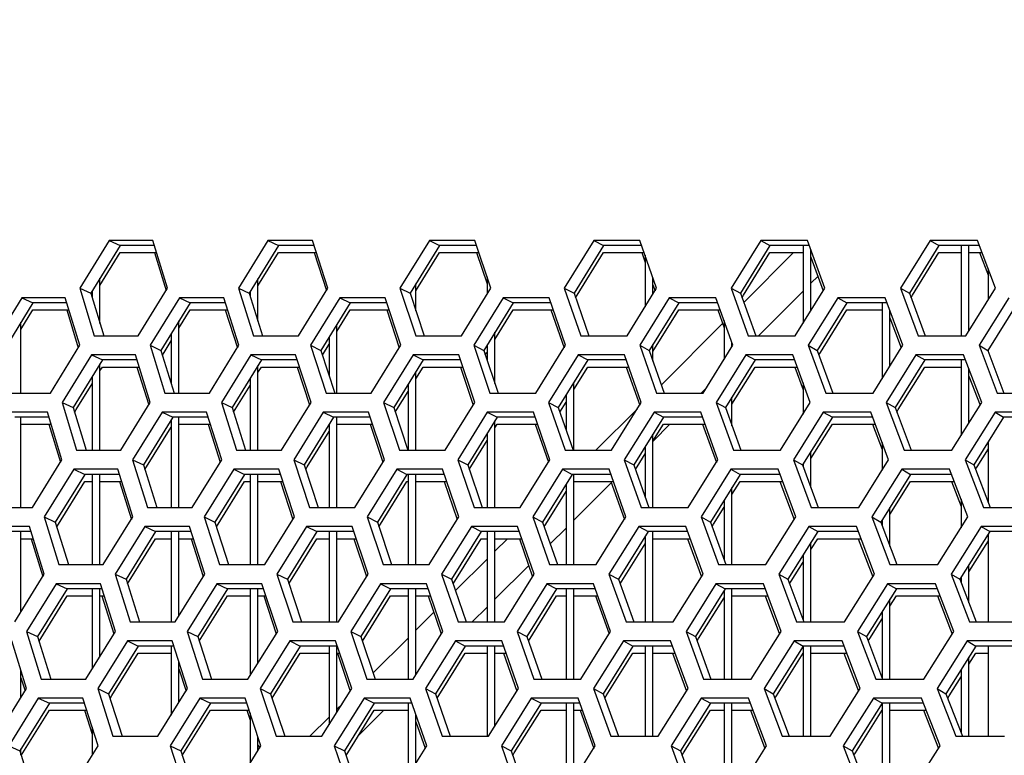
# Model space of a CAD drawing. Header units: millimetres. Extents: x 0 to 420, y 0 to 297.
# Tile 45 of 256: x 102.51 to 107.49, y 91.58 to 95.31. Entities that reach past the tile are written whole.
import ezdxf

# ---------------------------------------------------------------- set-up
doc = ezdxf.new("R2010")
doc.units = ezdxf.units.MM
doc.header["$LTSCALE"] = 23.1
doc.layers.get('0').update_dxf_attribs({"linetype": 'CONTINUOUS'})
doc.layers.add('DIM_PILOTEES', color=7, linetype='CONTINUOUS')
doc.layers.add('FASEN', color=7, linetype='CONTINUOUS')
doc.styles.get("Standard").update_dxf_attribs({"font": 'txt', "width": 0.7})
doc.dimstyles.new('DIMSTYLE_4', dxfattribs={"dimtxt": 2.5, "dimasz": 3.5, "dimexe": 2, "dimexo": 0, "dimtad": 1, "dimdec": 0, "dimlfac": 10, "dimdsep": 46, "dimtxsty": 'Standard', "dimblk": '_FILLED', "dimblk1": '_FILLED', "dimblk2": '_FILLED', "dimcen": 0.09, "dimazin": 2, "dimtp": 0.8, "dimtm": 0.8, "dimtfac": 1, "dimtdec": 0, "dimtofl": 0, "dimtmove": 0, "dimatfit": 3, "dimldrblk": '_FILLED', "dimfxl": 0, "dimtolj": 1, "dimarcsym": 0})

# ---------------------------------------------------------------- blocks, each defined once
blk = doc.blocks.new('_FILLED')
at = {"color": 0, "linetype": 'ByBlock'}
blk.add_solid([(0, 0), (-1, 0.1429), (-1, -0.1429)], dxfattribs=at)
blk = doc.blocks.new('*D10')
at = {"layer": 'DIM_PILOTEES', "color": 2, "linetype": 'Continuous'}
for p, q in [((124.1252, 106.0416), (62.1844, 106.0416)), ((64.1844, 106.0416), (64.1844, 79.644)), ((64.1844, 53.2465), (64.1844, 79.644)), ((101.3716, 53.2465), (62.1844, 53.2465))]:
    blk.add_line(p, q, dxfattribs=at)
at = {"layer": 'DIM_PILOTEES', "color": 2, "linetype": 'Continuous', "xscale": 3.5, "yscale": 3.5, "zscale": 3.5}
for p, rotation in [((64.1844, 106.0416), 90), ((64.1844, 53.2465), 270)]:
    blk.add_blockref('_FILLED', p, dxfattribs=dict(at, rotation=rotation))
at = {"layer": 'DIM_PILOTEES', "color": 2, "linetype": 'Continuous', "insert": (61.0594, 82.8955), "char_height": 2.5, "width": 8.571429, "attachment_point": 2, "rotation": 90, "line_spacing_factor": 0.9}
blk.add_mtext('{\\ftxt;\\W0.0001;\\H0.0001;\\~}{\\ftxt;\\W2.2857142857;\\H2.5; }{\\ftxt;\\W0.0001;\\H0.0001;\\~}', dxfattribs=at)

msp = doc.modelspace()

# ---------------------------------------------------------------- linework, layer by layer
at = {"color": 3, "linetype": 'Continuous'}
for p, q in [((102.961, 94.1882), (102.813, 93.9467)), ((103.1829, 94.1882), (102.961, 94.1882)), ((103.2575, 93.9467), (103.1829, 94.1882)), ((103.765, 94.1882), (103.6164, 93.9467)), ((103.9909, 94.1882), (103.765, 94.1882)), ((104.069, 93.9467), (103.9909, 94.1882)), ((104.5833, 94.1882), (104.4342, 93.9467)), ((104.8131, 94.1882), (104.5833, 94.1882)), ((104.8946, 93.9467), (104.8131, 94.1882)), ((105.4154, 94.1882), (105.2659, 93.9467)), ((105.649, 94.1882), (105.4154, 94.1882)), ((105.7337, 93.9467), (105.649, 94.1882)), ((106.2607, 94.1882), (106.1109, 93.9467)), ((106.4978, 94.1882), (106.2607, 94.1882)), ((106.5859, 93.9467), (106.4978, 94.1882)), ((107.1186, 94.1882), (106.9686, 93.9467)), ((107.3591, 94.1882), (107.1186, 94.1882)), ((107.4503, 93.9467), (107.3591, 94.1882)), ((103.1908, 94.1265), (103.2501, 93.9347)), ((103.9992, 94.1265), (104.0614, 93.9344)), ((104.8218, 94.1265), (104.8752, 93.9681)), ((105.658, 94.1265), (105.6752, 94.0773)), ((107.3688, 94.1265), (107.4134, 94.0085)), ((106.5152, 94.1044), (106.5776, 93.9335)), ((102.813, 93.9467), (102.8864, 93.7053)), ((103.1091, 93.7053), (103.2575, 93.9467)), ((103.6164, 93.9467), (103.6932, 93.7053)), ((103.9199, 93.7053), (104.069, 93.9467)), ((104.4342, 93.9467), (104.5145, 93.7053)), ((104.7451, 93.7053), (104.8946, 93.9467)), ((105.2659, 93.9467), (105.3495, 93.7053)), ((105.5838, 93.7053), (105.7337, 93.9467)), ((105.7152, 93.9634), (105.7257, 93.9338)), ((106.1109, 93.9467), (106.1978, 93.7053)), ((106.4357, 93.7053), (106.5859, 93.9467)), ((106.9686, 93.9467), (107.0587, 93.7053)), ((107.3, 93.7053), (107.4503, 93.9467)), ((102.519, 93.8984), (102.3711, 93.657)), ((102.7392, 93.8984), (102.519, 93.8984)), ((102.8124, 93.657), (102.7392, 93.8984)), ((103.3173, 93.8984), (103.1687, 93.657)), ((103.5416, 93.8984), (103.3173, 93.8984)), ((103.6182, 93.657), (103.5416, 93.8984)), ((104.1302, 93.8984), (103.9811, 93.657)), ((104.3586, 93.8984), (104.1302, 93.8984)), ((104.4386, 93.657), (104.3586, 93.8984)), ((104.9573, 93.8984), (104.8077, 93.657)), ((105.1894, 93.8984), (104.9573, 93.8984)), ((105.2728, 93.657), (105.1894, 93.8984)), ((105.7978, 93.8984), (105.6479, 93.657)), ((106.0336, 93.8984), (105.7978, 93.8984)), ((106.1203, 93.657), (106.0336, 93.8984)), ((106.6513, 93.8984), (106.5011, 93.657)), ((106.8906, 93.8984), (106.6513, 93.8984)), ((106.9805, 93.657), (106.8906, 93.8984)), ((107.5171, 93.8984), (107.3667, 93.657)), ((102.747, 93.8367), (102.8051, 93.6451)), ((103.5498, 93.8367), (103.6107, 93.6448)), ((104.3671, 93.8367), (104.4308, 93.6444)), ((105.1983, 93.8367), (105.2648, 93.6441)), ((106.0429, 93.8367), (106.0752, 93.7464)), ((106.9152, 93.7962), (106.9721, 93.6435)), ((102.8864, 93.7053), (103.1091, 93.7053)), ((103.6932, 93.7053), (103.9199, 93.7053)), ((104.5145, 93.7053), (104.7451, 93.7053)), ((105.3495, 93.7053), (105.5838, 93.7053)), ((106.1978, 93.7053), (106.4357, 93.7053)), ((107.0587, 93.7053), (107.3, 93.7053)), ((102.664, 93.4155), (102.8124, 93.657)), ((103.1687, 93.657), (103.2441, 93.4155)), ((103.4693, 93.4155), (103.6182, 93.657)), ((103.9811, 93.657), (104.0599, 93.4155)), ((104.2891, 93.4155), (104.4386, 93.657)), ((104.8077, 93.657), (104.8899, 93.4155)), ((105.1228, 93.4155), (105.2728, 93.657)), ((105.6479, 93.657), (105.7334, 93.4155)), ((105.97, 93.4155), (106.1203, 93.657)), ((106.5011, 93.657), (106.5898, 93.4155)), ((106.83, 93.4155), (106.9805, 93.657)), ((107.3667, 93.657), (107.4587, 93.4155)), ((102.8715, 93.6087), (102.723, 93.3672)), ((103.0943, 93.6087), (102.8715, 93.6087)), ((103.1694, 93.3672), (103.0943, 93.6087)), ((103.6789, 93.6087), (103.5298, 93.3672)), ((103.9058, 93.6087), (103.6789, 93.6087)), ((103.9843, 93.3672), (103.9058, 93.6087)), ((104.5007, 93.6087), (104.3511, 93.3672)), ((104.7315, 93.6087), (104.5007, 93.6087)), ((104.8134, 93.3672), (104.7315, 93.6087)), ((105.3363, 93.6087), (105.1863, 93.3672)), ((105.5708, 93.6087), (105.3363, 93.6087)), ((105.6561, 93.3672), (105.5708, 93.6087)), ((106.1852, 93.6087), (106.0349, 93.3672)), ((106.4233, 93.6087), (106.1852, 93.6087)), ((106.5118, 93.3672), (106.4233, 93.6087)), ((107.0467, 93.6087), (106.8962, 93.3672)), ((107.2882, 93.6087), (107.0467, 93.6087)), ((107.3799, 93.3672), (107.2882, 93.6087)), ((103.1023, 93.5469), (103.162, 93.3551)), ((103.9141, 93.5469), (103.9767, 93.3548)), ((104.7402, 93.5469), (104.8055, 93.3545)), ((105.5799, 93.5469), (105.648, 93.3542)), ((106.4327, 93.5469), (106.4752, 93.4309)), ((107.3152, 93.5014), (107.3715, 93.3536)), ((102.443, 93.4155), (102.664, 93.4155)), ((103.2441, 93.4155), (103.4693, 93.4155)), ((104.0599, 93.4155), (104.2891, 93.4155)), ((104.8899, 93.4155), (105.1228, 93.4155)), ((105.7334, 93.4155), (105.97, 93.4155)), ((106.5898, 93.4155), (106.83, 93.4155)), ((107.4587, 93.4155), (107.7021, 93.4155)), ((102.723, 93.3672), (102.7969, 93.1257)), ((103.0205, 93.1257), (103.1694, 93.3672)), ((103.5298, 93.3672), (103.6071, 93.1257)), ((103.8348, 93.1257), (103.9843, 93.3672)), ((104.3511, 93.3672), (104.4318, 93.1257)), ((104.6634, 93.1257), (104.8134, 93.3672)), ((105.1863, 93.3672), (105.2704, 93.1257)), ((105.5057, 93.1257), (105.6561, 93.3672)), ((106.0349, 93.3672), (106.1223, 93.1257)), ((106.3612, 93.1257), (106.5118, 93.3672)), ((106.8962, 93.3672), (106.9868, 93.1257)), ((107.2291, 93.1257), (107.3799, 93.3672)), ((102.649, 93.3189), (102.4278, 93.3189)), ((102.7226, 93.0774), (102.649, 93.3189)), ((103.2295, 93.3189), (103.0804, 93.0774)), ((103.4548, 93.3189), (103.2295, 93.3189)), ((103.5319, 93.0774), (103.4548, 93.3189)), ((104.0458, 93.3189), (103.8962, 93.0774)), ((104.2752, 93.3189), (104.0458, 93.3189)), ((104.3557, 93.0774), (104.2752, 93.3189)), ((104.8764, 93.3189), (104.7263, 93.0774)), ((105.1095, 93.3189), (104.8764, 93.3189)), ((105.1934, 93.0774), (105.1095, 93.3189)), ((105.7205, 93.3189), (105.57, 93.0774)), ((105.9573, 93.3189), (105.7205, 93.3189)), ((106.0444, 93.0774), (105.9573, 93.3189)), ((106.5775, 93.3189), (106.4268, 93.0774)), ((106.8178, 93.3189), (106.5775, 93.3189)), ((106.9083, 93.0774), (106.8178, 93.3189)), ((107.447, 93.3189), (107.2961, 93.0774)), ((107.6906, 93.3189), (107.447, 93.3189)), ((102.6568, 93.2572), (102.7153, 93.0655)), ((103.463, 93.2572), (103.5243, 93.0652)), ((104.2838, 93.2572), (104.3479, 93.0649)), ((105.1185, 93.2572), (105.1854, 93.0645)), ((105.9666, 93.2572), (106.0362, 93.0642)), ((106.8275, 93.2572), (106.8752, 93.1295)), ((102.7969, 93.1257), (103.0205, 93.1257)), ((103.6071, 93.1257), (103.8348, 93.1257)), ((104.4318, 93.1257), (104.6634, 93.1257)), ((105.2704, 93.1257), (105.5057, 93.1257)), ((106.1223, 93.1257), (106.3612, 93.1257)), ((106.9868, 93.1257), (107.2291, 93.1257)), ((102.5738, 92.8359), (102.7226, 93.0774)), ((102.782, 93.0291), (102.6331, 92.7876)), ((103.0057, 93.0291), (102.782, 93.0291)), ((103.0813, 92.7876), (103.0057, 93.0291)), ((103.0804, 93.0774), (103.1563, 92.8359)), ((103.3824, 92.8359), (103.5319, 93.0774)), ((103.5928, 93.0291), (103.4432, 92.7876)), ((103.8206, 93.0291), (103.5928, 93.0291)), ((103.8997, 92.7876), (103.8206, 93.0291)), ((103.8962, 93.0774), (103.9755, 92.8359)), ((104.2056, 92.8359), (104.3557, 93.0774)), ((104.4181, 93.0291), (104.268, 92.7876)), ((104.6498, 93.0291), (104.4181, 93.0291)), ((104.7322, 92.7876), (104.6498, 93.0291)), ((104.7263, 93.0774), (104.809, 92.8359)), ((105.0429, 92.8359), (105.1934, 93.0774)), ((105.2572, 93.0291), (105.1067, 92.7876)), ((105.4927, 93.0291), (105.2572, 93.0291)), ((105.5785, 92.7876), (105.4927, 93.0291)), ((105.57, 93.0774), (105.656, 92.8359)), ((105.8937, 92.8359), (106.0444, 93.0774)), ((106.1097, 93.0291), (105.9588, 92.7876)), ((106.3487, 93.0291), (106.1097, 93.0291)), ((106.4378, 92.7876), (106.3487, 93.0291)), ((106.4268, 93.0774), (106.5161, 92.8359)), ((106.7572, 92.8359), (106.9083, 93.0774)), ((106.9748, 93.0291), (106.8237, 92.7876)), ((107.2173, 93.0291), (106.9748, 93.0291)), ((107.3095, 92.7876), (107.2173, 93.0291)), ((107.2961, 93.0774), (107.3886, 92.8359)), ((103.0138, 92.9674), (103.0739, 92.7755)), ((103.8291, 92.9674), (103.892, 92.7752)), ((104.6586, 92.9674), (104.7243, 92.7749)), ((105.5019, 92.9674), (105.5703, 92.7746)), ((106.3582, 92.9674), (106.4294, 92.7743)), ((107.2271, 92.9674), (107.2752, 92.8414)), ((102.3518, 92.8359), (102.5738, 92.8359)), ((103.1563, 92.8359), (103.3824, 92.8359)), ((103.9755, 92.8359), (104.2056, 92.8359)), ((104.809, 92.8359), (105.0429, 92.8359)), ((105.656, 92.8359), (105.8937, 92.8359)), ((106.5161, 92.8359), (106.7572, 92.8359)), ((107.3886, 92.8359), (107.6331, 92.8359)), ((102.6331, 92.7876), (102.7074, 92.5461)), ((102.9319, 92.5461), (103.0813, 92.7876)), ((103.4432, 92.7876), (103.521, 92.5461)), ((103.7497, 92.5461), (103.8997, 92.7876)), ((104.268, 92.7876), (104.3492, 92.5461)), ((104.5817, 92.5461), (104.7322, 92.7876)), ((105.1067, 92.7876), (105.1913, 92.5461)), ((105.4276, 92.5461), (105.5785, 92.7876)), ((105.9588, 92.7876), (106.0467, 92.5461)), ((106.2866, 92.5461), (106.4378, 92.7876)), ((106.8237, 92.7876), (106.9149, 92.5461)), ((107.1582, 92.5461), (107.3095, 92.7876)), ((102.5587, 92.7393), (102.3366, 92.7393)), ((102.6328, 92.4978), (102.5587, 92.7393)), ((103.1416, 92.7393), (102.9922, 92.4978)), ((103.3679, 92.7393), (103.1416, 92.7393)), ((103.4455, 92.4978), (103.3679, 92.7393)), ((103.9615, 92.7393), (103.8114, 92.4978)), ((104.1917, 92.7393), (103.9615, 92.7393)), ((104.2727, 92.4978), (104.1917, 92.7393)), ((104.7955, 92.7393), (104.6449, 92.4978)), ((105.0296, 92.7393), (104.7955, 92.7393)), ((105.114, 92.4978), (105.0296, 92.7393)), ((105.6431, 92.7393), (105.4922, 92.4978)), ((105.8809, 92.7393), (105.6431, 92.7393)), ((105.9686, 92.4978), (105.8809, 92.7393)), ((106.5038, 92.7393), (106.3526, 92.4978)), ((106.7451, 92.7393), (106.5038, 92.7393)), ((106.836, 92.4978), (106.7451, 92.7393)), ((107.3769, 92.7393), (107.2255, 92.4978)), ((107.6215, 92.7393), (107.3769, 92.7393)), ((102.5666, 92.6776), (102.6254, 92.4859)), ((103.3762, 92.6776), (103.4379, 92.4856)), ((104.2004, 92.6776), (104.2649, 92.4853)), ((105.0386, 92.6776), (105.1059, 92.485)), ((105.8903, 92.6776), (105.9604, 92.4847)), ((106.7548, 92.6776), (106.8276, 92.4844)), ((102.7074, 92.5461), (102.9319, 92.5461)), ((103.521, 92.5461), (103.7497, 92.5461)), ((104.3492, 92.5461), (104.5817, 92.5461)), ((105.1913, 92.5461), (105.4276, 92.5461)), ((106.0467, 92.5461), (106.2866, 92.5461)), ((106.9149, 92.5461), (107.1582, 92.5461)), ((102.4835, 92.2564), (102.6328, 92.4978)), ((102.9922, 92.4978), (103.0685, 92.2564)), ((103.2955, 92.2564), (103.4455, 92.4978)), ((103.8114, 92.4978), (103.8912, 92.2564)), ((104.1222, 92.2564), (104.2727, 92.4978)), ((104.6449, 92.4978), (104.7281, 92.2564)), ((104.963, 92.2564), (105.114, 92.4978)), ((105.4922, 92.4978), (105.5787, 92.2564)), ((105.8173, 92.2564), (105.9686, 92.4978)), ((106.3526, 92.4978), (106.4424, 92.2564)), ((106.6845, 92.2564), (106.836, 92.4978)), ((107.2255, 92.4978), (107.3185, 92.2564)), ((102.6925, 92.4495), (102.5431, 92.2081)), ((102.9172, 92.4495), (102.6925, 92.4495)), ((102.9932, 92.2081), (102.9172, 92.4495)), ((103.5067, 92.4495), (103.3567, 92.2081)), ((103.7355, 92.4495), (103.5067, 92.4495)), ((103.815, 92.2081), (103.7355, 92.4495)), ((104.3354, 92.4495), (104.1848, 92.2081)), ((104.5681, 92.4495), (104.3354, 92.4495)), ((104.6511, 92.2081), (104.5681, 92.4495)), ((105.1781, 92.4495), (105.0271, 92.2081)), ((105.4146, 92.4495), (105.1781, 92.4495)), ((105.5008, 92.2081), (105.4146, 92.4495)), ((106.0341, 92.4495), (105.8828, 92.2081)), ((106.2742, 92.4495), (106.0341, 92.4495)), ((106.3637, 92.2081), (106.2742, 92.4495)), ((106.9029, 92.4495), (106.7513, 92.2081)), ((107.1464, 92.4495), (106.9029, 92.4495)), ((107.2392, 92.2081), (107.1464, 92.4495)), ((102.9253, 92.3878), (102.9857, 92.196)), ((103.744, 92.3878), (103.8073, 92.1956)), ((104.577, 92.3878), (104.6431, 92.1953)), ((105.4238, 92.3878), (105.4927, 92.195)), ((106.2838, 92.3878), (106.3554, 92.1947)), ((107.1563, 92.3878), (107.2306, 92.1944)), ((103.0685, 92.2564), (103.2955, 92.2564)), ((103.8912, 92.2564), (104.1222, 92.2564)), ((104.7281, 92.2564), (104.963, 92.2564)), ((105.5787, 92.2564), (105.8173, 92.2564)), ((106.4424, 92.2564), (106.6845, 92.2564)), ((107.3185, 92.2564), (107.564, 92.2564)), ((102.5431, 92.2081), (102.6179, 91.9666)), ((102.8434, 91.9666), (102.9932, 92.2081)), ((103.3567, 92.2081), (103.4349, 91.9666)), ((103.6645, 91.9666), (103.815, 92.2081)), ((104.1848, 92.2081), (104.2666, 91.9666)), ((104.5001, 91.9666), (104.6511, 92.2081)), ((105.0271, 92.2081), (105.1122, 91.9666)), ((105.3495, 91.9666), (105.5008, 92.2081)), ((105.8828, 92.2081), (105.9712, 91.9666)), ((106.2121, 91.9666), (106.3637, 92.2081)), ((106.7513, 92.2081), (106.843, 91.9666)), ((107.0873, 91.9666), (107.2392, 92.2081)), ((102.543, 91.9183), (102.4685, 92.1598)), ((103.0538, 92.1598), (102.9039, 91.9183)), ((103.2811, 92.1598), (103.0538, 92.1598)), ((103.3591, 91.9183), (103.2811, 92.1598)), ((103.8771, 92.1598), (103.7265, 91.9183)), ((104.1083, 92.1598), (103.8771, 92.1598)), ((104.1898, 91.9183), (104.1083, 92.1598)), ((104.7146, 92.1598), (104.5636, 91.9183)), ((104.9497, 92.1598), (104.7146, 92.1598)), ((105.0346, 91.9183), (104.9497, 92.1598)), ((105.5658, 92.1598), (105.4144, 91.9183)), ((105.8046, 92.1598), (105.5658, 92.1598)), ((105.8928, 91.9183), (105.8046, 92.1598)), ((106.4301, 92.1598), (106.2783, 91.9183)), ((106.6724, 92.1598), (106.4301, 92.1598)), ((106.7638, 91.9183), (106.6724, 92.1598)), ((107.3068, 92.1598), (107.1549, 91.9183)), ((107.5525, 92.1598), (107.3068, 92.1598)), ((104.117, 92.0981), (104.1819, 91.9057)), ((104.9588, 92.0981), (105.0265, 91.9054)), ((105.814, 92.0981), (105.8845, 91.9051)), ((106.6822, 92.0981), (106.7553, 91.9048)), ((103.3152, 92.0179), (103.3515, 91.906)), ((102.5152, 91.9722), (102.5356, 91.9063)), ((102.6179, 91.9666), (102.8434, 91.9666)), ((103.4349, 91.9666), (103.6645, 91.9666)), ((104.2666, 91.9666), (104.5001, 91.9666)), ((105.1122, 91.9666), (105.3495, 91.9666)), ((105.9712, 91.9666), (106.2121, 91.9666)), ((106.843, 91.9666), (107.0873, 91.9666)), ((102.3933, 91.6768), (102.543, 91.9183)), ((102.9039, 91.9183), (102.9807, 91.6768)), ((103.2087, 91.6768), (103.3591, 91.9183)), ((103.7265, 91.9183), (103.8068, 91.6768)), ((104.0388, 91.6768), (104.1898, 91.9183)), ((104.5636, 91.9183), (104.6472, 91.6768)), ((104.8831, 91.6768), (105.0346, 91.9183)), ((105.4144, 91.9183), (105.5014, 91.6768)), ((105.741, 91.6768), (105.8928, 91.9183)), ((106.2783, 91.9183), (106.3686, 91.6768)), ((106.6118, 91.6768), (106.7638, 91.9183)), ((107.1549, 91.9183), (107.2484, 91.6768)), ((102.603, 91.87), (102.4531, 91.6285)), ((102.8286, 91.87), (102.603, 91.87)), ((102.9052, 91.6285), (102.8286, 91.87)), ((103.4206, 91.87), (103.2701, 91.6285)), ((103.6503, 91.87), (103.4206, 91.87)), ((103.7303, 91.6285), (103.6503, 91.87)), ((104.2528, 91.87), (104.1017, 91.6285)), ((104.4865, 91.87), (104.2528, 91.87)), ((104.5699, 91.6285), (104.4865, 91.87)), ((105.099, 91.87), (104.9475, 91.6285)), ((105.3364, 91.87), (105.099, 91.87)), ((105.4232, 91.6285), (105.3364, 91.87)), ((105.9586, 91.87), (105.8067, 91.6285)), ((106.1996, 91.87), (105.9586, 91.87)), ((106.2897, 91.6285), (106.1996, 91.87)), ((106.831, 91.87), (106.6789, 91.6285)), ((107.0755, 91.87), (106.831, 91.87)), ((107.1688, 91.6285), (107.0755, 91.87)), ((102.8368, 91.8083), (102.8752, 91.6868)), ((103.6589, 91.8083), (103.6752, 91.7587)), ((105.3457, 91.8083), (105.415, 91.6155)), ((106.2093, 91.8083), (106.2813, 91.6152)), ((107.0855, 91.8083), (107.1602, 91.6149)), ((104.5152, 91.7506), (104.5619, 91.6158)), ((102.9807, 91.6768), (103.2087, 91.6768)), ((103.8068, 91.6768), (104.0388, 91.6768)), ((104.6472, 91.6768), (104.8831, 91.6768)), ((105.5014, 91.6768), (105.741, 91.6768)), ((106.3686, 91.6768), (106.6118, 91.6768)), ((107.2484, 91.6768), (107.4949, 91.6768)), ((102.7548, 91.387), (102.9052, 91.6285)), ((103.2701, 91.6285), (103.3489, 91.387)), ((103.5794, 91.387), (103.7303, 91.6285)), ((103.7169, 91.6329), (103.7226, 91.6161)), ((104.1017, 91.6285), (104.1839, 91.387)), ((104.4184, 91.387), (104.5699, 91.6285)), ((104.9475, 91.6285), (105.033, 91.387)), ((105.2713, 91.387), (105.4232, 91.6285)), ((105.8067, 91.6285), (105.8956, 91.387)), ((106.1375, 91.387), (106.2897, 91.6285)), ((106.6789, 91.6285), (106.771, 91.387)), ((107.0164, 91.387), (107.1688, 91.6285))]:
    msp.add_line(p, q, dxfattribs=at)
at = {"color": 7, "linetype": 'Continuous'}
for p, q in [((102.961, 94.1882), (103.0167, 94.1623)), ((103.765, 94.1882), (103.8185, 94.1623)), ((104.5833, 94.1882), (104.6347, 94.1623)), ((105.4154, 94.1882), (105.4647, 94.1623)), ((106.2607, 94.1882), (106.3077, 94.1623)), ((107.1186, 94.1882), (107.1634, 94.1623)), ((103.0167, 94.1623), (102.869, 93.9209)), ((102.9152, 93.9607), (103.0167, 94.1265)), ((103.1908, 94.1623), (103.0167, 94.1623)), ((103.0167, 94.1265), (103.2019, 94.1265)), ((103.8185, 94.1623), (103.6702, 93.9209)), ((103.7152, 93.9583), (103.8185, 94.1265)), ((103.9992, 94.1623), (103.8185, 94.1623)), ((103.8185, 94.1265), (104.0108, 94.1265)), ((104.6347, 94.1623), (104.4859, 93.9209)), ((104.5152, 93.9326), (104.6347, 94.1265)), ((104.8218, 94.1623), (104.6347, 94.1623)), ((104.6347, 94.1265), (104.8339, 94.1265)), ((105.4647, 94.1623), (105.3154, 93.9209)), ((105.3314, 93.9109), (105.4647, 94.1265)), ((105.658, 94.1623), (105.4647, 94.1623)), ((105.4647, 94.1265), (105.6706, 94.1265)), ((106.3077, 94.1623), (106.1582, 93.9209)), ((106.1742, 93.9109), (106.3077, 94.1265)), ((106.4274, 94.1265), (106.1749, 93.874)), ((106.5072, 94.1623), (106.3077, 94.1623)), ((106.3077, 94.1265), (106.4752, 94.1265)), ((106.4752, 94.1623), (106.4752, 93.7688)), ((106.5152, 93.8331), (106.5152, 94.1403)), ((106.5152, 94.1265), (106.5203, 94.1265)), ((107.1634, 94.1623), (107.0136, 93.9209)), ((107.0297, 93.9109), (107.1634, 94.1265)), ((107.3688, 94.1623), (107.1634, 94.1623)), ((107.1634, 94.1265), (107.2752, 94.1265)), ((107.2752, 94.1623), (107.2752, 93.7053)), ((107.3152, 93.7297), (107.3152, 94.1623)), ((107.3152, 94.1265), (107.3823, 94.1265)), ((105.6752, 94.1132), (105.6752, 93.8525)), ((102.9152, 93.7678), (102.9152, 93.9965)), ((103.7152, 93.7786), (103.7152, 93.9941)), ((104.8752, 94.0039), (104.8752, 93.9155)), ((105.7152, 93.9169), (105.7152, 93.9993)), ((106.5508, 94.0069), (106.5152, 93.9714)), ((102.813, 93.9467), (102.869, 93.9209)), ((102.8752, 93.9311), (102.8752, 93.9)), ((103.6164, 93.9467), (103.6702, 93.9209)), ((103.6752, 93.929), (103.6752, 93.905)), ((104.4342, 93.9467), (104.4859, 93.9209)), ((104.5152, 93.832), (104.5152, 93.9684)), ((105.2659, 93.9467), (105.3154, 93.9209)), ((106.1109, 93.9467), (106.1582, 93.9209)), ((106.4752, 93.9314), (106.2491, 93.7053)), ((106.9686, 93.9467), (107.0136, 93.9209)), ((102.519, 93.8984), (102.5757, 93.8726)), ((102.869, 93.9209), (102.9342, 93.7053)), ((103.3173, 93.8984), (103.3719, 93.8726)), ((103.6702, 93.9209), (103.7386, 93.7053)), ((104.1302, 93.8984), (104.1827, 93.8726)), ((104.4859, 93.9209), (104.5573, 93.7053)), ((104.9573, 93.8984), (105.0076, 93.8726)), ((105.3154, 93.9209), (105.3898, 93.7053)), ((105.3233, 93.8978), (105.3314, 93.9109)), ((105.7978, 93.8984), (105.8459, 93.8726)), ((106.1582, 93.9209), (106.2355, 93.7053)), ((106.1663, 93.8981), (106.1742, 93.9109)), ((106.6513, 93.8984), (106.6971, 93.8726)), ((107.0136, 93.9209), (107.0938, 93.7053)), ((107.0219, 93.8984), (107.0297, 93.9109)), ((102.5757, 93.8726), (102.4281, 93.6311)), ((102.5152, 93.7378), (102.5757, 93.8367)), ((102.747, 93.8726), (102.5757, 93.8726)), ((102.5757, 93.8367), (102.7578, 93.8367)), ((103.3719, 93.8726), (103.2236, 93.6311)), ((103.3152, 93.7444), (103.3719, 93.8367)), ((103.5498, 93.8726), (103.3719, 93.8726)), ((103.3719, 93.8367), (103.5612, 93.8367)), ((104.1827, 93.8726), (104.0339, 93.6311)), ((104.1152, 93.7272), (104.1827, 93.8367)), ((104.3671, 93.8726), (104.1827, 93.8726)), ((104.1827, 93.8367), (104.379, 93.8367)), ((105.0076, 93.8726), (104.8583, 93.6311)), ((104.9152, 93.6873), (105.0076, 93.8367)), ((105.1983, 93.8726), (105.0076, 93.8726)), ((105.0076, 93.8367), (105.2107, 93.8367)), ((105.8459, 93.8726), (105.6963, 93.6311)), ((105.7152, 93.6258), (105.8459, 93.8367)), ((106.0429, 93.8726), (105.8459, 93.8726)), ((105.8459, 93.8367), (106.0557, 93.8367)), ((106.6971, 93.8726), (106.5472, 93.6311)), ((106.5633, 93.6211), (106.6971, 93.8367)), ((106.9002, 93.8726), (106.6971, 93.8726)), ((106.6971, 93.8367), (106.8752, 93.8367)), ((106.8752, 93.8726), (106.8752, 93.4881)), ((106.9152, 93.5523), (106.9152, 93.832)), ((107.5607, 93.8726), (107.4106, 93.6311)), ((103.3152, 93.4155), (103.3152, 93.7803)), ((106.0752, 93.7823), (106.0752, 93.5845)), ((102.5152, 93.4155), (102.5152, 93.7737)), ((104.1152, 93.4155), (104.1152, 93.7631)), ((106.0679, 93.7669), (105.7577, 93.4568)), ((103.2396, 93.6213), (103.2752, 93.6793)), ((103.2752, 93.7151), (103.2752, 93.4648)), ((104.0752, 93.6982), (104.0752, 93.5036)), ((104.9152, 93.4629), (104.9152, 93.7232)), ((103.1687, 93.657), (103.2236, 93.6311)), ((103.2236, 93.6311), (103.2906, 93.4155)), ((103.9811, 93.657), (104.0339, 93.6311)), ((104.0339, 93.6311), (104.104, 93.4155)), ((104.0415, 93.6076), (104.0752, 93.6623)), ((104.8077, 93.657), (104.8583, 93.6311)), ((104.8583, 93.6311), (104.9314, 93.4155)), ((104.8752, 93.6585), (104.8752, 93.5809)), ((105.6479, 93.657), (105.6963, 93.6311)), ((105.6963, 93.6311), (105.7723, 93.4155)), ((105.7152, 93.5772), (105.7152, 93.6617)), ((106.1152, 93.6488), (106.1152, 93.671)), ((106.5011, 93.657), (106.5472, 93.6311)), ((106.5472, 93.6311), (106.6262, 93.4155)), ((107.3667, 93.657), (107.4106, 93.6311)), ((107.4106, 93.6311), (107.4924, 93.4155)), ((102.9272, 93.5828), (102.779, 93.3413)), ((102.8715, 93.6087), (102.9272, 93.5828)), ((103.1023, 93.5828), (102.9272, 93.5828)), ((103.231, 93.6073), (103.2396, 93.6213)), ((103.7324, 93.5828), (103.5837, 93.3413)), ((103.6789, 93.6087), (103.7324, 93.5828)), ((103.9141, 93.5828), (103.7324, 93.5828)), ((104.5521, 93.5828), (104.4028, 93.3413)), ((104.5007, 93.6087), (104.5521, 93.5828)), ((104.7402, 93.5828), (104.5521, 93.5828)), ((104.8661, 93.6079), (104.8743, 93.6212)), ((105.3855, 93.5828), (105.2358, 93.3413)), ((105.3363, 93.6087), (105.3855, 93.5828)), ((105.5799, 93.5828), (105.3855, 93.5828)), ((106.2322, 93.5828), (106.0821, 93.3413)), ((106.1852, 93.6087), (106.2322, 93.5828)), ((106.4327, 93.5828), (106.2322, 93.5828)), ((106.5555, 93.6085), (106.5633, 93.6211)), ((107.0914, 93.5828), (106.9412, 93.3413)), ((107.0467, 93.6087), (107.0914, 93.5828)), ((107.298, 93.5828), (107.0914, 93.5828)), ((107.2752, 93.5828), (107.2752, 93.1995)), ((102.9152, 93.1257), (102.9152, 93.5633)), ((102.9152, 93.5275), (102.9272, 93.5469)), ((102.9272, 93.5469), (103.1134, 93.5469)), ((103.7152, 93.1257), (103.7152, 93.5548)), ((103.7152, 93.519), (103.7324, 93.5469)), ((103.7324, 93.5469), (103.9258, 93.5469)), ((104.5152, 93.4873), (104.5521, 93.5469)), ((104.5521, 93.5469), (104.7523, 93.5469)), ((105.3152, 93.4335), (105.3855, 93.5469)), ((105.3855, 93.5469), (105.5926, 93.5469)), ((106.1152, 93.3587), (106.2322, 93.5469)), ((106.2322, 93.5469), (106.4458, 93.5469)), ((106.9573, 93.3313), (107.0914, 93.5469)), ((107.0914, 93.5469), (107.2752, 93.5469)), ((107.3152, 93.2636), (107.3152, 93.5373)), ((102.8752, 93.4981), (102.8752, 93.1257)), ((103.6752, 93.4899), (103.6752, 93.1257)), ((104.5152, 93.1257), (104.5152, 93.5231)), ((102.795, 93.3315), (102.8752, 93.4623)), ((103.5997, 93.3314), (103.6752, 93.4541)), ((104.4752, 93.4584), (104.4752, 93.1257)), ((105.3152, 93.1257), (105.3152, 93.4694)), ((105.9876, 93.4437), (105.9593, 93.4155)), ((106.4752, 93.4667), (106.4752, 93.3085)), ((104.4188, 93.3314), (104.4752, 93.4226)), ((105.2752, 93.4049), (105.2752, 93.2274)), ((106.1152, 93.2493), (106.1152, 93.3945)), ((102.723, 93.3672), (102.779, 93.3413)), ((102.779, 93.3413), (102.8447, 93.1257)), ((102.7863, 93.3173), (102.795, 93.3315)), ((103.5298, 93.3672), (103.5837, 93.3413)), ((103.5837, 93.3413), (103.6524, 93.1257)), ((103.5912, 93.3177), (103.5997, 93.3314)), ((104.3511, 93.3672), (104.4028, 93.3413)), ((104.4028, 93.3413), (104.4746, 93.1257)), ((104.4105, 93.318), (104.4188, 93.3314)), ((105.1863, 93.3672), (105.2358, 93.3413)), ((105.2358, 93.3413), (105.3106, 93.1257)), ((105.2438, 93.3183), (105.2752, 93.369)), ((105.6363, 93.3354), (105.4266, 93.1257)), ((106.0349, 93.3672), (106.0821, 93.3413)), ((106.0821, 93.3413), (106.1599, 93.1257)), ((106.8962, 93.3672), (106.9412, 93.3413)), ((106.9412, 93.3413), (107.0218, 93.1257)), ((106.9495, 93.3189), (106.9573, 93.3313)), ((102.6568, 93.293), (102.4845, 93.293)), ((102.5152, 92.8359), (102.5152, 93.293)), ((103.2841, 93.293), (103.1353, 93.0515)), ((103.2295, 93.3189), (103.2841, 93.293)), ((103.2752, 93.2787), (103.2752, 92.8359)), ((103.463, 93.293), (103.2841, 93.293)), ((103.3152, 92.8359), (103.3152, 93.293)), ((104.0983, 93.293), (103.949, 93.0515)), ((104.0458, 93.3189), (104.0983, 93.293)), ((104.2838, 93.293), (104.0983, 93.293)), ((104.1152, 92.8359), (104.1152, 93.293)), ((104.9267, 93.293), (104.7769, 93.0515)), ((104.8764, 93.3189), (104.9267, 93.293)), ((105.1185, 93.293), (104.9267, 93.293)), ((105.7686, 93.293), (105.6184, 93.0515)), ((105.7205, 93.3189), (105.7686, 93.293)), ((105.9666, 93.293), (105.7686, 93.293)), ((106.6234, 93.293), (106.473, 93.0515)), ((106.5775, 93.3189), (106.6234, 93.293)), ((106.8275, 93.293), (106.6234, 93.293)), ((107.4906, 93.293), (107.34, 93.0515)), ((107.447, 93.3189), (107.4906, 93.293)), ((107.7006, 93.293), (107.4906, 93.293)), ((102.5152, 93.2572), (102.6677, 93.2572)), ((103.1513, 93.0417), (103.2752, 93.2428)), ((103.3152, 93.2572), (103.4744, 93.2572)), ((104.0752, 93.2556), (104.0752, 92.8359)), ((104.1152, 93.2572), (104.2957, 93.2572)), ((104.9152, 92.8359), (104.9152, 93.2745)), ((104.9152, 93.2387), (104.9267, 93.2572)), ((104.9267, 93.2572), (105.1309, 93.2572)), ((105.7152, 93.1713), (105.7686, 93.2572)), ((105.801, 93.2572), (105.7153, 93.1714)), ((105.7686, 93.2572), (105.9795, 93.2572)), ((106.5152, 93.0835), (106.6234, 93.2572)), ((106.6234, 93.2572), (106.8409, 93.2572)), ((103.965, 93.0416), (104.0752, 93.2198)), ((104.8752, 93.21), (104.8752, 92.8359)), ((105.7152, 92.8359), (105.7152, 93.2072)), ((104.793, 93.0416), (104.8752, 93.1742)), ((105.6752, 93.1428), (105.6752, 92.8913)), ((106.8752, 93.1654), (106.8752, 93.0246)), ((107.3561, 93.0415), (107.4134, 93.1333)), ((105.6345, 93.0415), (105.6752, 93.107)), ((106.5152, 92.9367), (106.5152, 93.1193)), ((102.782, 93.0291), (102.8377, 93.0032)), ((103.0804, 93.0774), (103.1353, 93.0515)), ((103.1353, 93.0515), (103.2028, 92.8359)), ((103.1428, 93.0277), (103.1513, 93.0417)), ((103.5928, 93.0291), (103.6463, 93.0032)), ((103.8962, 93.0774), (103.949, 93.0515)), ((103.949, 93.0515), (104.0195, 92.8359)), ((103.9567, 93.0281), (103.965, 93.0416)), ((104.4181, 93.0291), (104.4695, 93.0032)), ((104.7263, 93.0774), (104.7769, 93.0515)), ((104.7769, 93.0515), (104.8504, 92.8359)), ((104.7848, 93.0284), (104.793, 93.0416)), ((105.2572, 93.0291), (105.3064, 93.0032)), ((105.57, 93.0774), (105.6184, 93.0515)), ((105.6184, 93.0515), (105.6949, 92.8359)), ((105.6265, 93.0287), (105.6345, 93.0415)), ((106.1097, 93.0291), (106.1566, 93.0032)), ((106.4268, 93.0774), (106.473, 93.0515)), ((106.473, 93.0515), (106.5524, 92.8359)), ((106.4752, 93.0551), (106.4752, 93.0454)), ((106.9748, 93.0291), (107.0195, 93.0032)), ((107.2961, 93.0774), (107.34, 93.0515)), ((107.34, 93.0515), (107.4223, 92.8359)), ((107.3485, 93.0293), (107.3561, 93.0415)), ((102.8377, 93.0032), (102.689, 92.7617)), ((103.0138, 93.0032), (102.8377, 93.0032)), ((102.8752, 93.0032), (102.8752, 92.5461)), ((102.9152, 92.5461), (102.9152, 93.0032)), ((103.6463, 93.0032), (103.4971, 92.7617)), ((103.8291, 93.0032), (103.6463, 93.0032)), ((103.6752, 93.0032), (103.6752, 92.5461)), ((103.7152, 92.5461), (103.7152, 93.0032)), ((104.4695, 93.0032), (104.3197, 92.7617)), ((104.6586, 93.0032), (104.4695, 93.0032)), ((104.4752, 93.0032), (104.4752, 92.5461)), ((104.5152, 92.5461), (104.5152, 93.0032)), ((105.3064, 93.0032), (105.1562, 92.7617)), ((105.5019, 93.0032), (105.3064, 93.0032)), ((105.3152, 92.5461), (105.3152, 93.0032)), ((106.1566, 93.0032), (106.0061, 92.7617)), ((106.3582, 93.0032), (106.1566, 93.0032)), ((107.0195, 93.0032), (106.8688, 92.7617)), ((107.2271, 93.0032), (107.0195, 93.0032)), ((102.705, 92.7519), (102.8377, 92.9674)), ((102.8377, 92.9674), (102.8752, 92.9674)), ((102.9152, 92.9674), (103.025, 92.9674)), ((103.5131, 92.7518), (103.6463, 92.9674)), ((103.6463, 92.9674), (103.6752, 92.9674)), ((103.7152, 92.9674), (103.8407, 92.9674)), ((104.3357, 92.7518), (104.4695, 92.9674)), ((104.4695, 92.9674), (104.4752, 92.9674)), ((104.5152, 92.9674), (104.6708, 92.9674)), ((105.2752, 92.9531), (105.2752, 92.5461)), ((105.3152, 92.9674), (105.5146, 92.9674)), ((105.5043, 92.9605), (105.3152, 92.7714)), ((106.1152, 92.9009), (106.1566, 92.9674)), ((106.1152, 92.5461), (106.1152, 92.9368)), ((106.1566, 92.9674), (106.3714, 92.9674)), ((106.9152, 92.8003), (107.0195, 92.9674)), ((107.0195, 92.9674), (107.2408, 92.9674)), ((105.1723, 92.7517), (105.2752, 92.9172)), ((106.0222, 92.7517), (106.0752, 92.8368)), ((106.0752, 92.8726), (106.0752, 92.571)), ((106.9152, 92.638), (106.9152, 92.8361)), ((107.2752, 92.8772), (107.2752, 92.7329)), ((102.6331, 92.7876), (102.689, 92.7617)), ((103.4432, 92.7876), (103.4971, 92.7617)), ((104.268, 92.7876), (104.3197, 92.7617)), ((105.1067, 92.7876), (105.1562, 92.7617)), ((105.9588, 92.7876), (106.0061, 92.7617)), ((106.8237, 92.7876), (106.8688, 92.7617)), ((102.689, 92.7617), (102.7551, 92.5461)), ((102.6963, 92.7378), (102.705, 92.7519)), ((103.1416, 92.7393), (103.1963, 92.7134)), ((103.4971, 92.7617), (103.5663, 92.5461)), ((103.5046, 92.7381), (103.5131, 92.7518)), ((103.9615, 92.7393), (104.0139, 92.7134)), ((104.3197, 92.7617), (104.3919, 92.5461)), ((104.3274, 92.7384), (104.3357, 92.7518)), ((104.7955, 92.7393), (104.8458, 92.7134)), ((105.1562, 92.7617), (105.2314, 92.5461)), ((105.1642, 92.7388), (105.1723, 92.7517)), ((105.2752, 92.7314), (105.1948, 92.6509)), ((105.6431, 92.7393), (105.6912, 92.7134)), ((106.0061, 92.7617), (106.0843, 92.5461)), ((106.0143, 92.7391), (106.0222, 92.7517)), ((106.5038, 92.7393), (106.5497, 92.7134)), ((106.8688, 92.7617), (106.9498, 92.5461)), ((106.8752, 92.7721), (106.8752, 92.7445)), ((107.3769, 92.7393), (107.4205, 92.7134)), ((102.5666, 92.7134), (102.3933, 92.7134)), ((102.5152, 92.3077), (102.5152, 92.7134)), ((103.1963, 92.7134), (103.0471, 92.472)), ((103.3762, 92.7134), (103.1963, 92.7134)), ((103.2752, 92.7134), (103.2752, 92.2564)), ((103.3152, 92.2881), (103.3152, 92.7134)), ((104.0139, 92.7134), (103.8642, 92.472)), ((104.2004, 92.7134), (104.0139, 92.7134)), ((104.0752, 92.7134), (104.0752, 92.2564)), ((104.1152, 92.2564), (104.1152, 92.7134)), ((104.8458, 92.7134), (104.6955, 92.472)), ((105.0386, 92.7134), (104.8458, 92.7134)), ((104.8752, 92.7134), (104.8752, 92.2564)), ((104.9152, 92.2564), (104.9152, 92.7134)), ((105.6912, 92.7134), (105.5406, 92.472)), ((105.6752, 92.6878), (105.6752, 92.2564)), ((105.8903, 92.7134), (105.6912, 92.7134)), ((105.7152, 92.2564), (105.7152, 92.7134)), ((106.5497, 92.7134), (106.3988, 92.472)), ((106.7548, 92.7134), (106.5497, 92.7134)), ((107.4205, 92.7134), (107.2694, 92.472)), ((107.6316, 92.7134), (107.4205, 92.7134)), ((102.5152, 92.6776), (102.5776, 92.6776)), ((103.0631, 92.4621), (103.1963, 92.6776)), ((103.1963, 92.6776), (103.2752, 92.6776)), ((103.3152, 92.6776), (103.3877, 92.6776)), ((103.8802, 92.462), (104.0139, 92.6776)), ((104.0139, 92.6776), (104.0752, 92.6776)), ((104.1152, 92.6776), (104.2124, 92.6776)), ((104.7116, 92.462), (104.8458, 92.6776)), ((104.8458, 92.6776), (104.8752, 92.6776)), ((104.9785, 92.6776), (104.9152, 92.6143)), ((104.9152, 92.6776), (105.0511, 92.6776)), ((105.5567, 92.4619), (105.6752, 92.6519)), ((105.7152, 92.6776), (105.9033, 92.6776)), ((106.5152, 92.6225), (106.5497, 92.6776)), ((106.5152, 92.2564), (106.5152, 92.6583)), ((106.5497, 92.6776), (106.7683, 92.6776)), ((107.3152, 92.5093), (107.4134, 92.6662)), ((106.4752, 92.5943), (106.4752, 92.2654)), ((104.8752, 92.5743), (104.7153, 92.4143)), ((105.0859, 92.5421), (104.9152, 92.3714)), ((106.4149, 92.4619), (106.4752, 92.5585)), ((107.3152, 92.3523), (107.3152, 92.5452)), ((102.9922, 92.4978), (103.0471, 92.472)), ((103.8114, 92.4978), (103.8642, 92.472)), ((104.6449, 92.4978), (104.6955, 92.472)), ((105.4922, 92.4978), (105.5406, 92.472)), ((106.3526, 92.4978), (106.3988, 92.472)), ((107.2255, 92.4978), (107.2694, 92.472)), ((107.2752, 92.4813), (107.2752, 92.4567)), ((102.6925, 92.4495), (102.7482, 92.4237)), ((103.0471, 92.472), (103.1149, 92.2564)), ((103.0545, 92.4482), (103.0631, 92.4621)), ((103.5067, 92.4495), (103.5603, 92.4237)), ((103.8642, 92.472), (103.9351, 92.2564)), ((103.8718, 92.4485), (103.8802, 92.462)), ((104.3354, 92.4495), (104.3868, 92.4237)), ((104.6955, 92.472), (104.7695, 92.2564)), ((104.7034, 92.4488), (104.7116, 92.462)), ((105.1781, 92.4495), (105.2273, 92.4237)), ((105.5406, 92.472), (105.6175, 92.2564)), ((105.5487, 92.4491), (105.5567, 92.4619)), ((106.0341, 92.4495), (106.0811, 92.4237)), ((106.3988, 92.472), (106.4786, 92.2564)), ((106.4071, 92.4494), (106.4149, 92.4619)), ((106.9029, 92.4495), (106.9476, 92.4237)), ((107.2694, 92.472), (107.3521, 92.2564)), ((102.7482, 92.4237), (102.5991, 92.1822)), ((102.6151, 92.1723), (102.7482, 92.3878)), ((102.9253, 92.4237), (102.7482, 92.4237)), ((102.7482, 92.3878), (102.8752, 92.3878)), ((102.8752, 92.4237), (102.8752, 92.0179)), ((102.9152, 92.0824), (102.9152, 92.4237)), ((102.9152, 92.3878), (102.9366, 92.3878)), ((103.5603, 92.4237), (103.4105, 92.1822)), ((103.4266, 92.1722), (103.5603, 92.3878)), ((103.744, 92.4237), (103.5603, 92.4237)), ((103.5603, 92.3878), (103.6752, 92.3878)), ((103.6752, 92.4237), (103.6752, 91.9838)), ((103.7152, 92.048), (103.7152, 92.4237)), ((103.7152, 92.3878), (103.7557, 92.3878)), ((104.3868, 92.4237), (104.2365, 92.1822)), ((104.2526, 92.1722), (104.3868, 92.3878)), ((104.577, 92.4237), (104.3868, 92.4237)), ((104.3868, 92.3878), (104.4752, 92.3878)), ((104.4752, 92.4237), (104.4752, 91.9666)), ((104.5152, 91.9908), (104.5152, 92.4237)), ((104.5152, 92.3878), (104.5893, 92.3878)), ((105.2273, 92.4237), (105.0766, 92.1822)), ((105.0927, 92.1721), (105.2273, 92.3878)), ((105.4238, 92.4237), (105.2273, 92.4237)), ((105.2273, 92.3878), (105.2752, 92.3878)), ((105.2752, 92.4237), (105.2752, 91.9666)), ((105.3152, 91.9666), (105.3152, 92.4237)), ((105.3152, 92.3878), (105.4366, 92.3878)), ((106.0811, 92.4237), (105.9301, 92.1822)), ((106.0752, 92.4143), (106.0752, 91.9666)), ((106.2838, 92.4237), (106.0811, 92.4237)), ((106.1152, 91.9666), (106.1152, 92.4237)), ((106.1152, 92.3878), (106.297, 92.3878)), ((106.9476, 92.4237), (106.7964, 92.1822)), ((106.9152, 92.3361), (106.9476, 92.3878)), ((107.1563, 92.4237), (106.9476, 92.4237)), ((106.9476, 92.3878), (107.17, 92.3878)), ((104.8752, 92.3314), (104.8002, 92.2564)), ((105.9462, 92.1721), (106.0752, 92.3785)), ((106.9152, 91.9666), (106.9152, 92.372)), ((104.6055, 92.3046), (104.5152, 92.2143)), ((106.8752, 92.3081), (106.8752, 91.9735)), ((106.8125, 92.1721), (106.8752, 92.2722)), ((102.5431, 92.2081), (102.5991, 92.1822)), ((102.5991, 92.1822), (102.6656, 91.9666)), ((103.3567, 92.2081), (103.4105, 92.1822)), ((103.4105, 92.1822), (103.4801, 91.9666)), ((104.1848, 92.2081), (104.2365, 92.1822)), ((104.2365, 92.1822), (104.3092, 91.9666)), ((105.0271, 92.2081), (105.0766, 92.1822)), ((105.0766, 92.1822), (105.1523, 91.9666)), ((105.8828, 92.2081), (105.9301, 92.1822)), ((105.9301, 92.1822), (106.0087, 91.9666)), ((106.7513, 92.2081), (106.7964, 92.1822)), ((106.7964, 92.1822), (106.8779, 91.9666)), ((102.6064, 92.1583), (102.6151, 92.1723)), ((103.1085, 92.1339), (102.9588, 91.8924)), ((103.0538, 92.1598), (103.1085, 92.1339)), ((103.2894, 92.1339), (103.1085, 92.1339)), ((103.2752, 92.1339), (103.2752, 91.7836)), ((103.4181, 92.1586), (103.4266, 92.1722)), ((103.9296, 92.1339), (103.7793, 91.8924)), ((103.8771, 92.1598), (103.9296, 92.1339)), ((104.117, 92.1339), (103.9296, 92.1339)), ((104.0752, 92.1339), (104.0752, 91.735)), ((104.1152, 91.799), (104.1152, 92.1339)), ((104.2444, 92.1589), (104.2526, 92.1722)), ((104.4752, 92.1743), (104.2987, 91.9977)), ((104.7649, 92.1339), (104.6142, 91.8924)), ((104.7146, 92.1598), (104.7649, 92.1339)), ((104.9588, 92.1339), (104.7649, 92.1339)), ((104.8752, 92.1339), (104.8752, 91.6768)), ((104.9152, 91.728), (104.9152, 92.1339)), ((105.0846, 92.1592), (105.0927, 92.1721)), ((105.6139, 92.1339), (105.4628, 91.8924)), ((105.5658, 92.1598), (105.6139, 92.1339)), ((105.814, 92.1339), (105.6139, 92.1339)), ((105.6752, 92.1339), (105.6752, 91.6768)), ((105.7152, 91.6768), (105.7152, 92.1339)), ((105.9383, 92.1595), (105.9462, 92.1721)), ((106.4759, 92.1339), (106.3245, 91.8924)), ((106.4301, 92.1598), (106.4759, 92.1339)), ((106.4752, 92.1339), (106.4752, 91.6768)), ((106.6822, 92.1339), (106.4759, 92.1339)), ((106.5152, 91.6768), (106.5152, 92.1339)), ((106.8048, 92.1598), (106.8125, 92.1721)), ((107.3504, 92.1339), (107.1988, 91.8924)), ((107.3068, 92.1598), (107.3504, 92.1339)), ((107.5626, 92.1339), (107.3504, 92.1339)), ((102.9748, 91.8825), (103.1085, 92.0981)), ((103.1085, 92.0981), (103.2752, 92.0981)), ((103.7954, 91.8824), (103.9296, 92.0981)), ((103.9296, 92.0981), (104.0752, 92.0981)), ((104.117, 92.0981), (104.1291, 92.0981)), ((104.6303, 91.8824), (104.7649, 92.0981)), ((104.7649, 92.0981), (104.8752, 92.0981)), ((104.9152, 92.0981), (104.9713, 92.0981)), ((105.4789, 91.8823), (105.6139, 92.0981)), ((105.6139, 92.0981), (105.6752, 92.0981)), ((105.7152, 92.0981), (105.8271, 92.0981)), ((106.3406, 91.8823), (106.4752, 92.0969)), ((106.5152, 92.0981), (106.6957, 92.0981)), ((107.3152, 92.042), (107.3504, 92.0981)), ((107.3152, 92.042), (107.3504, 92.0981)), ((107.3504, 92.0981), (107.4134, 92.0981)), ((103.3152, 91.8479), (103.3152, 92.0538)), ((107.3152, 91.6768), (107.3152, 92.0778)), ((102.5152, 91.8735), (102.5152, 92.008)), ((107.2752, 92.0141), (107.2752, 91.6942)), ((107.2149, 91.8823), (107.2752, 91.9783)), ((102.9039, 91.9183), (102.9588, 91.8924)), ((102.9588, 91.8924), (103.0271, 91.6768)), ((102.9663, 91.8687), (102.9748, 91.8825)), ((103.7265, 91.9183), (103.7793, 91.8924)), ((103.7793, 91.8924), (103.8507, 91.6768)), ((103.787, 91.869), (103.7954, 91.8824)), ((104.5636, 91.9183), (104.6142, 91.8924)), ((104.6142, 91.8924), (104.6886, 91.6768)), ((104.6221, 91.8693), (104.6303, 91.8824)), ((105.4144, 91.9183), (105.4628, 91.8924)), ((105.4628, 91.8924), (105.5401, 91.6768)), ((105.4709, 91.8696), (105.4789, 91.8823)), ((106.2783, 91.9183), (106.3245, 91.8924)), ((106.3245, 91.8924), (106.4048, 91.6768)), ((106.3329, 91.8699), (106.3406, 91.8823)), ((107.1549, 91.9183), (107.1988, 91.8924)), ((107.1988, 91.8924), (107.282, 91.6768)), ((102.6587, 91.8441), (102.5091, 91.6026)), ((102.603, 91.87), (102.6587, 91.8441)), ((102.8368, 91.8441), (102.6587, 91.8441)), ((103.4742, 91.8441), (103.3239, 91.6026)), ((103.4206, 91.87), (103.4742, 91.8441)), ((103.6589, 91.8441), (103.4742, 91.8441)), ((104.1408, 91.8398), (104.1152, 91.8143)), ((104.3042, 91.8441), (104.1534, 91.6026)), ((104.2528, 91.87), (104.3042, 91.8441)), ((104.4954, 91.8441), (104.3042, 91.8441)), ((104.4752, 91.8441), (104.4752, 91.4776)), ((105.1482, 91.8441), (104.997, 91.6026)), ((105.099, 91.87), (105.1482, 91.8441)), ((105.3457, 91.8441), (105.1482, 91.8441)), ((105.2752, 91.8441), (105.2752, 91.3933)), ((105.3152, 91.4568), (105.3152, 91.8441)), ((106.0056, 91.8441), (105.854, 91.6026)), ((105.9586, 91.87), (106.0056, 91.8441)), ((106.2093, 91.8441), (106.0056, 91.8441)), ((106.0752, 91.8441), (106.0752, 91.387)), ((106.1152, 91.387), (106.1152, 91.8441)), ((106.8757, 91.8441), (106.7239, 91.6026)), ((106.831, 91.87), (106.8757, 91.8441)), ((106.8752, 91.8441), (106.8752, 91.387)), ((107.0855, 91.8441), (106.8757, 91.8441)), ((106.9152, 91.387), (106.9152, 91.8441)), ((107.2074, 91.8702), (107.2149, 91.8823)), ((102.5251, 91.5927), (102.6587, 91.8083)), ((102.6587, 91.8083), (102.8481, 91.8083)), ((103.34, 91.5926), (103.4742, 91.8083)), ((103.4742, 91.8083), (103.6707, 91.8083)), ((103.6752, 91.7946), (103.6752, 91.5404)), ((104.1695, 91.5926), (104.3042, 91.8083)), ((104.3521, 91.8083), (104.2245, 91.6807)), ((104.3042, 91.8083), (104.4752, 91.8083)), ((104.5152, 91.5414), (104.5152, 91.7865)), ((105.0131, 91.5925), (105.1482, 91.8083)), ((105.1482, 91.8083), (105.2752, 91.8083)), ((105.3152, 91.8083), (105.3585, 91.8083)), ((105.8701, 91.5925), (106.0056, 91.8083)), ((106.0056, 91.8083), (106.0752, 91.8083)), ((106.1152, 91.8083), (106.2226, 91.8083)), ((106.7401, 91.5925), (106.8757, 91.8083)), ((106.9152, 91.8083), (107.0993, 91.8083)), ((104.0752, 91.7743), (103.9777, 91.6768)), ((102.8752, 91.7226), (102.8752, 91.5805)), ((103.7152, 91.6044), (103.7152, 91.6739)), ((102.4531, 91.6285), (102.5091, 91.6026)), ((102.5091, 91.6026), (102.576, 91.387)), ((102.5152, 91.5828), (102.5152, 91.6125)), ((102.5165, 91.5787), (102.5251, 91.5927)), ((103.2701, 91.6285), (103.3239, 91.6026)), ((103.3239, 91.6026), (103.394, 91.387)), ((103.3316, 91.5791), (103.34, 91.5926)), ((104.1017, 91.6285), (104.1534, 91.6026)), ((104.1534, 91.6026), (104.2265, 91.387)), ((104.1613, 91.5794), (104.1695, 91.5926)), ((104.9475, 91.6285), (104.997, 91.6026)), ((104.997, 91.6026), (105.0731, 91.387)), ((105.0051, 91.5797), (105.0131, 91.5925)), ((105.8067, 91.6285), (105.854, 91.6026)), ((105.854, 91.6026), (105.9331, 91.387)), ((105.8623, 91.58), (105.8701, 91.5925)), ((106.6789, 91.6285), (106.7239, 91.6026)), ((106.7239, 91.6026), (106.8059, 91.387)), ((106.7324, 91.5803), (106.7401, 91.5925))]:
    msp.add_line(p, q, dxfattribs=at)
at = {"layer": 'FASEN', "color": 7, "linetype": 'Continuous'}
for p, q in [((107.4134, 93.8873), (107.4134, 94.0444)), ((107.4134, 93.6238), (107.4134, 93.6355)), ((107.4134, 92.8592), (107.4134, 93.1691)), ((107.4134, 92.2564), (107.4134, 92.702)), ((107.4134, 91.6768), (107.4134, 92.1339))]:
    msp.add_line(p, q, dxfattribs=at)

# ---------------------------------------------------------------- dimensions: what is measured, and where the dimension line sits
at = {"layer": 'DIM_PILOTEES', "color": 2, "linetype": 'Continuous'}
dim = msp.add_linear_dim(base=(64.1844, 53.2465), p1=(124.1252, 106.0416), p2=(101.3716, 53.2465), angle=270, text='{\\ftxt;\\W0.0001;\\H0.0001;\\~}{\\ftxt;\\W2.2857142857;\\H2.5; }{\\ftxt;\\W0.0001;\\H0.0001;\\~}', dimstyle='DIMSTYLE_4', dxfattribs=at)
dim.commit()
dim.dimension.update_dxf_attribs({"geometry": '*D10', "text_midpoint": (64.1844, 82.5384), "dimtype": 160})

doc.saveas('drawing.dxf')
